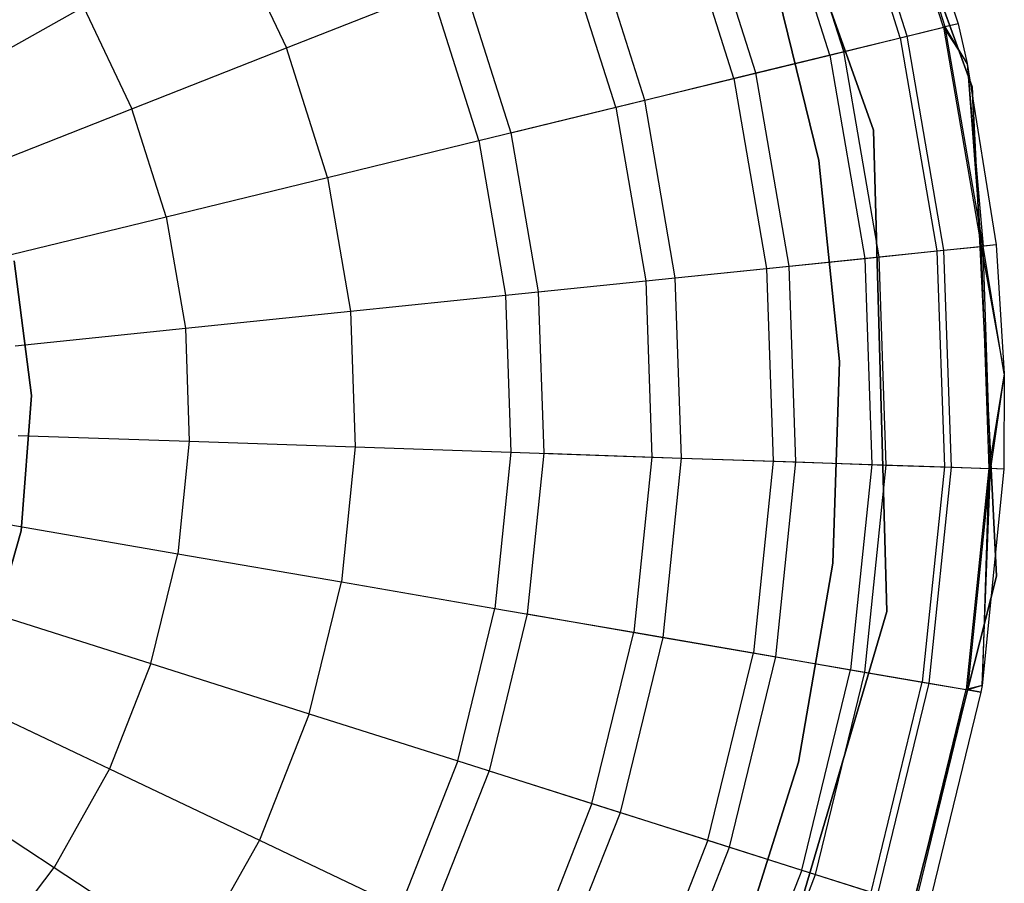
# Model space of a CAD drawing. Extents: x -28.1 to 0, y 0 to 28.1.
# Tile 78 of 215: x -4.273 to -3.978, y 4.329 to 4.588. Entities that reach past the tile are written whole.
import ezdxf

# ---------------------------------------------------------------- set-up
doc = ezdxf.new("R2010")
doc.units = 0
doc.header["$MEASUREMENT"] = 0
doc.layers.get('0').update_dxf_attribs({"color": 13, "linetype": 'CONTINUOUS'})

# ---------------------------------------------------------------- blocks, each defined once
blk = doc.blocks.new('ORTO_VIII_Z_ZAROWKA_OKAPO0')
at = {"color": 0}
for p, q in [((24.4225, 4.82898, 10.00781), (24.3723, 4.96681, 10.00781)), ((24.3723, 4.96681, 3.3149), (24.4225, 4.82898, 3.3149)), ((24.4225, 4.82898, 10.00781), (24.3723, 4.96681, 10.00781)), ((24.3723, 4.96681, 3.3149), (24.4225, 4.82898, 3.3149)), ((24.34464, 4.95174, 10.00781), (24.39295, 4.81596, 10.00781)), ((24.39295, 4.81596, 3.3149), (24.34464, 4.95174, 3.3149)), ((24.39295, 4.81596, 3.3149), (24.34464, 4.95174, 3.3149)), ((24.34464, 4.95174, 10.00781), (24.39295, 4.81596, 10.00781)), ((24.39797, 4.91189, 10.40345), (24.41829, 4.84787, 10.40345)), ((24.39797, 4.91189, 11.98237), (24.41829, 4.84787, 11.98237)), ((24.39797, 4.91189, 10.40345), (24.41829, 4.84787, 10.40345)), ((24.39797, 4.91189, 11.98237), (24.41829, 4.84787, 11.98237)), ((24.41394, 4.84681, 12.03365), (24.3938, 4.91025, 12.03365)), ((24.41394, 4.84681, 12.03365), (24.3938, 4.91025, 12.03365)), ((24.41446, 4.84694, 10.32419), (24.39431, 4.91045, 10.32419)), ((24.41446, 4.84694, 10.32419), (24.39431, 4.91045, 10.32419)), ((24.40099, 4.84365, 12.08336), (24.38141, 4.90536, 12.08336)), ((24.40099, 4.84365, 12.08336), (24.38141, 4.90536, 12.08336)), ((24.40302, 4.84415, 10.24572), (24.38335, 4.90612, 10.24572)), ((24.40302, 4.84415, 10.24572), (24.38335, 4.90612, 10.24572)), ((24.37986, 4.8385, 12.13001), (24.36117, 4.89738, 12.13001)), ((24.37986, 4.8385, 12.13001), (24.36117, 4.89738, 12.13001)), ((24.38407, 4.83953, 10.16879), (24.3652, 4.89897, 10.16879)), ((24.38407, 4.83953, 10.16879), (24.3652, 4.89897, 10.16879)), ((24.3578, 4.83313, 10.09418), (24.34005, 4.88905, 10.09418)), ((24.3578, 4.83313, 10.09418), (24.34005, 4.88905, 10.09418)), ((24.35117, 4.83151, 12.17217), (24.33371, 4.88655, 12.17217)), ((24.35117, 4.83151, 12.17217), (24.33371, 4.88655, 12.17217)), ((24.19977, 4.87733, 12.25984), (24.21723, 4.84062, 12.25984)), ((24.19977, 4.87733, 12.25984), (24.21723, 4.84062, 12.25984)), ((24.32447, 4.82501, 10.02262), (24.30814, 4.87647, 10.02262)), ((24.32447, 4.82501, 10.02262), (24.30814, 4.87647, 10.02262)), ((24.31582, 4.8229, 12.20857), (24.29985, 4.8732, 12.20857)), ((24.31582, 4.8229, 12.20857), (24.29985, 4.8732, 12.20857)), ((24.37659, 4.80688, 3.47238), (24.36224, 4.86561, 3.47238)), ((24.36224, 4.86561, 3.43301), (24.37659, 4.80688, 3.43301)), ((24.37659, 4.80688, 3.47238), (24.36224, 4.86561, 3.47238)), ((24.36224, 4.86561, 3.43301), (24.37659, 4.80688, 3.43301)), ((24.26979, 4.86134, 9.95481), (24.28442, 4.81525, 9.95481)), ((24.26979, 4.86134, 9.95481), (24.28442, 4.81525, 9.95481)), ((24.21723, 4.84062, 12.25984), (24.26063, 4.85773, 12.23809)), ((24.21723, 4.84062, 12.25984), (24.26063, 4.85773, 12.23809)), ((24.27485, 4.81292, 12.23809), (24.26063, 4.85773, 12.23809)), ((24.27485, 4.81292, 12.23809), (24.26063, 4.85773, 12.23809)), ((24.11175, 4.82783, 12.27765), (24.15644, 4.85296, 12.27316)), ((24.11175, 4.82783, 12.27765), (24.15644, 4.85296, 12.27316)), ((24.15644, 4.85296, 12.27316), (24.17098, 4.82238, 12.27316)), ((24.15644, 4.85296, 12.27316), (24.17098, 4.82238, 12.27316)), ((24.40099, 4.84365, 12.08336), (24.41394, 4.84681, 12.03365)), ((24.40099, 4.84365, 12.08336), (24.41394, 4.84681, 12.03365)), ((24.40302, 4.84415, 10.24572), (24.41446, 4.84694, 10.32419)), ((24.40302, 4.84415, 10.24572), (24.41446, 4.84694, 10.32419)), ((24.41829, 4.84787, 11.98237), (24.41394, 4.84681, 12.03365)), ((24.41829, 4.84787, 11.98237), (24.41394, 4.84681, 12.03365)), ((24.41394, 4.84681, 12.03365), (24.42104, 4.83596, 11.98237)), ((24.41394, 4.84681, 12.03365), (24.42104, 4.83596, 11.98237)), ((24.41394, 4.84681, 12.03365), (24.42524, 4.78122, 12.03365)), ((24.41394, 4.84681, 12.03365), (24.42524, 4.78122, 12.03365)), ((24.41829, 4.84787, 10.40345), (24.41446, 4.84694, 10.32419)), ((24.41829, 4.84787, 10.40345), (24.41446, 4.84694, 10.32419)), ((24.42104, 4.83596, 10.40345), (24.41446, 4.84694, 10.32419)), ((24.42104, 4.83596, 10.40345), (24.41446, 4.84694, 10.32419)), ((24.42579, 4.78128, 10.32419), (24.41446, 4.84694, 10.32419)), ((24.42579, 4.78128, 10.32419), (24.41446, 4.84694, 10.32419)), ((24.41829, 4.84787, 10.40345), (24.42104, 4.83596, 10.40345)), ((24.41829, 4.84787, 11.98237), (24.41829, 4.84787, 10.40345)), ((24.41829, 4.84787, 11.98237), (24.41829, 4.84787, 10.40345)), ((24.41829, 4.84787, 11.98237), (24.42104, 4.83596, 11.98237)), ((24.41829, 4.84787, 10.40345), (24.42104, 4.83596, 10.40345)), ((24.41829, 4.84787, 11.98237), (24.42104, 4.83596, 11.98237)), ((24.37986, 4.8385, 12.13001), (24.40099, 4.84365, 12.08336)), ((24.37986, 4.8385, 12.13001), (24.40099, 4.84365, 12.08336)), ((24.38407, 4.83953, 10.16879), (24.40302, 4.84415, 10.24572)), ((24.38407, 4.83953, 10.16879), (24.40302, 4.84415, 10.24572)), ((24.40099, 4.84365, 12.08336), (24.41199, 4.77986, 12.08336)), ((24.40099, 4.84365, 12.08336), (24.41199, 4.77986, 12.08336)), ((24.41407, 4.78007, 10.24572), (24.40302, 4.84415, 10.24572)), ((24.41407, 4.78007, 10.24572), (24.40302, 4.84415, 10.24572)), ((24.17098, 4.82238, 12.27316), (24.21723, 4.84062, 12.25984)), ((24.17098, 4.82238, 12.27316), (24.21723, 4.84062, 12.25984)), ((24.22953, 4.80187, 12.25984), (24.21723, 4.84062, 12.25984)), ((24.22953, 4.80187, 12.25984), (24.21723, 4.84062, 12.25984)), ((24.35117, 4.83151, 12.17217), (24.37986, 4.8385, 12.13001)), ((24.35117, 4.83151, 12.17217), (24.37986, 4.8385, 12.13001)), ((24.3578, 4.83313, 10.09418), (24.38407, 4.83953, 10.16879)), ((24.3578, 4.83313, 10.09418), (24.38407, 4.83953, 10.16879)), ((24.37986, 4.8385, 12.13001), (24.39035, 4.77763, 12.13001)), ((24.37986, 4.8385, 12.13001), (24.39035, 4.77763, 12.13001)), ((24.39467, 4.77808, 10.16879), (24.38407, 4.83953, 10.16879)), ((24.39467, 4.77808, 10.16879), (24.38407, 4.83953, 10.16879)), ((24.42104, 4.83596, 10.40345), (24.42579, 4.78128, 10.32419)), ((24.42104, 4.83596, 10.40345), (24.42971, 4.78168, 10.40345)), ((24.42104, 4.83596, 10.40345), (24.42579, 4.78128, 10.32419)), ((24.42104, 4.83596, 11.98237), (24.42104, 4.83596, 10.40345)), ((24.42104, 4.83596, 11.98237), (24.42104, 4.83596, 10.40345)), ((24.42104, 4.83596, 11.98237), (24.42971, 4.78168, 11.98237)), ((24.42104, 4.83596, 10.40345), (24.42971, 4.78168, 10.40345)), ((24.42104, 4.83596, 11.98237), (24.42971, 4.78168, 11.98237)), ((24.42104, 4.83596, 11.98237), (24.42524, 4.78122, 12.03365)), ((24.42104, 4.83596, 11.98237), (24.42524, 4.78122, 12.03365)), ((24.32447, 4.82501, 10.02262), (24.3578, 4.83313, 10.09418)), ((24.32447, 4.82501, 10.02262), (24.3578, 4.83313, 10.09418)), ((24.36777, 4.77531, 10.09418), (24.3578, 4.83313, 10.09418)), ((24.36777, 4.77531, 10.09418), (24.3578, 4.83313, 10.09418)), ((24.31582, 4.8229, 12.20857), (24.35117, 4.83151, 12.17217)), ((24.31582, 4.8229, 12.20857), (24.35117, 4.83151, 12.17217)), ((24.35117, 4.83151, 12.17217), (24.36099, 4.77462, 12.17217)), ((24.35117, 4.83151, 12.17217), (24.36099, 4.77462, 12.17217)), ((24.42985, 4.68247, 10.00781), (24.4225, 4.82898, 10.00781)), ((24.4225, 4.82898, 3.3149), (24.42985, 4.68247, 3.3149)), ((24.4225, 4.82898, 10.00781), (24.4225, 4.82898, 3.3149)), ((24.42985, 4.68247, 10.00781), (24.4225, 4.82898, 10.00781)), ((24.4225, 4.82898, 3.3149), (24.42985, 4.68247, 3.3149)), ((24.4225, 4.82898, 10.00781), (24.4225, 4.82898, 3.3149)), ((24.27485, 4.81292, 12.23809), (24.31582, 4.8229, 12.20857)), ((24.27485, 4.81292, 12.23809), (24.31582, 4.8229, 12.20857)), ((24.28442, 4.81525, 9.95481), (24.32447, 4.82501, 10.02262)), ((24.28442, 4.81525, 9.95481), (24.32447, 4.82501, 10.02262)), ((24.31582, 4.8229, 12.20857), (24.32478, 4.77089, 12.20857)), ((24.31582, 4.8229, 12.20857), (24.32478, 4.77089, 12.20857)), ((24.33365, 4.7718, 10.02262), (24.32447, 4.82501, 10.02262)), ((24.33365, 4.7718, 10.02262), (24.32447, 4.82501, 10.02262)), ((24.12329, 4.80357, 12.27765), (24.17098, 4.82238, 12.27316)), ((24.12329, 4.80357, 12.27765), (24.17098, 4.82238, 12.27316)), ((24.18123, 4.7901, 12.27316), (24.17098, 4.82238, 12.27316)), ((24.18123, 4.7901, 12.27316), (24.17098, 4.82238, 12.27316)), ((24.28442, 4.81525, 9.95481), (24.29263, 4.76759, 9.95481)), ((24.28442, 4.81525, 9.95481), (24.29263, 4.76759, 9.95481)), ((24.39295, 4.81596, 10.00781), (24.39694, 4.6719, 10.00781)), ((24.39694, 4.6719, 3.3149), (24.39295, 4.81596, 3.3149)), ((24.39295, 4.81596, 3.3149), (24.39295, 4.81596, 10.00781)), ((24.39295, 4.81596, 3.3149), (24.39295, 4.81596, 10.00781)), ((24.39694, 4.6719, 3.3149), (24.39295, 4.81596, 3.3149)), ((24.39295, 4.81596, 10.00781), (24.39694, 4.6719, 10.00781)), ((24.22953, 4.80187, 12.25984), (24.27485, 4.81292, 12.23809)), ((24.22953, 4.80187, 12.25984), (24.27485, 4.81292, 12.23809)), ((24.27485, 4.81292, 12.23809), (24.28284, 4.76658, 12.23809)), ((24.27485, 4.81292, 12.23809), (24.28284, 4.76658, 12.23809)), ((24.3828, 4.74675, 3.47238), (24.37659, 4.80688, 3.47238)), ((24.37659, 4.80688, 3.43301), (24.3828, 4.74675, 3.43301)), ((24.37659, 4.80688, 3.47238), (24.37659, 4.80688, 3.43301)), ((24.3828, 4.74675, 3.47238), (24.37659, 4.80688, 3.47238)), ((24.37659, 4.80688, 3.43301), (24.3828, 4.74675, 3.43301)), ((24.37659, 4.80688, 3.47238), (24.37659, 4.80688, 3.43301)), ((24.18123, 4.7901, 12.27316), (24.22953, 4.80187, 12.25984)), ((24.18123, 4.7901, 12.27316), (24.22953, 4.80187, 12.25984)), ((24.22953, 4.80187, 12.25984), (24.23644, 4.76181, 12.25984)), ((24.22953, 4.80187, 12.25984), (24.23644, 4.76181, 12.25984)), ((24.13141, 4.77796, 12.27765), (24.18123, 4.7901, 12.27316)), ((24.13141, 4.77796, 12.27765), (24.18123, 4.7901, 12.27316)), ((24.18123, 4.7901, 12.27316), (24.18698, 4.75673, 12.27316)), ((24.18123, 4.7901, 12.27316), (24.18698, 4.75673, 12.27316)), ((24.42971, 4.78168, 11.98237), (24.42524, 4.78122, 12.03365)), ((24.42971, 4.78168, 11.98237), (24.42524, 4.78122, 12.03365)), ((24.42971, 4.78168, 10.40345), (24.42579, 4.78128, 10.32419)), ((24.42971, 4.78168, 10.40345), (24.42579, 4.78128, 10.32419)), ((24.42971, 4.78168, 10.40345), (24.43214, 4.74306, 10.40345)), ((24.42971, 4.78168, 11.98237), (24.42971, 4.78168, 10.40345)), ((24.42971, 4.78168, 11.98237), (24.42971, 4.78168, 10.40345)), ((24.42971, 4.78168, 11.98237), (24.43214, 4.74306, 11.98237)), ((24.42971, 4.78168, 10.40345), (24.43214, 4.74306, 10.40345)), ((24.42971, 4.78168, 11.98237), (24.43214, 4.74306, 11.98237)), ((24.39035, 4.77763, 12.13001), (24.41199, 4.77986, 12.08336)), ((24.39035, 4.77763, 12.13001), (24.41199, 4.77986, 12.08336)), ((24.39467, 4.77808, 10.16879), (24.41407, 4.78007, 10.24572)), ((24.39467, 4.77808, 10.16879), (24.41407, 4.78007, 10.24572)), ((24.41199, 4.77986, 12.08336), (24.42524, 4.78122, 12.03365)), ((24.41199, 4.77986, 12.08336), (24.42524, 4.78122, 12.03365)), ((24.41199, 4.77986, 12.08336), (24.4142, 4.71516, 12.08336)), ((24.41199, 4.77986, 12.08336), (24.4142, 4.71516, 12.08336)), ((24.41407, 4.78007, 10.24572), (24.42579, 4.78128, 10.32419)), ((24.41407, 4.78007, 10.24572), (24.42579, 4.78128, 10.32419)), ((24.41629, 4.71509, 10.24572), (24.41407, 4.78007, 10.24572)), ((24.41629, 4.71509, 10.24572), (24.41407, 4.78007, 10.24572)), ((24.42524, 4.78122, 12.03365), (24.43214, 4.74306, 11.98237)), ((24.42524, 4.78122, 12.03365), (24.43214, 4.74306, 11.98237)), ((24.42524, 4.78122, 12.03365), (24.42751, 4.7147, 12.03365)), ((24.42524, 4.78122, 12.03365), (24.42751, 4.7147, 12.03365)), ((24.43214, 4.74306, 10.40345), (24.42579, 4.78128, 10.32419)), ((24.43214, 4.74306, 10.40345), (24.42579, 4.78128, 10.32419)), ((24.42806, 4.71469, 10.32419), (24.42579, 4.78128, 10.32419)), ((24.42806, 4.71469, 10.32419), (24.42579, 4.78128, 10.32419)), ((24.13572, 4.77686, 3.47238), (24.14088, 4.73657, 3.47238)), ((24.14088, 4.73657, 3.43301), (24.13572, 4.77686, 3.43301)), ((24.14088, 4.73657, 3.43301), (24.13572, 4.77686, 3.43301)), ((24.13572, 4.77686, 3.47238), (24.14088, 4.73657, 3.47238)), ((24.36099, 4.77462, 12.17217), (24.39035, 4.77763, 12.13001)), ((24.36099, 4.77462, 12.17217), (24.39035, 4.77763, 12.13001)), ((24.36777, 4.77531, 10.09418), (24.39467, 4.77808, 10.16879)), ((24.36777, 4.77531, 10.09418), (24.39467, 4.77808, 10.16879)), ((24.39035, 4.77763, 12.13001), (24.39246, 4.7159, 12.13001)), ((24.39035, 4.77763, 12.13001), (24.39246, 4.7159, 12.13001)), ((24.39679, 4.71575, 10.16879), (24.39467, 4.77808, 10.16879)), ((24.39679, 4.71575, 10.16879), (24.39467, 4.77808, 10.16879)), ((24.32478, 4.77089, 12.20857), (24.36099, 4.77462, 12.17217)), ((24.32478, 4.77089, 12.20857), (24.36099, 4.77462, 12.17217)), ((24.33365, 4.7718, 10.02262), (24.36777, 4.77531, 10.09418)), ((24.33365, 4.7718, 10.02262), (24.36777, 4.77531, 10.09418)), ((24.36099, 4.77462, 12.17217), (24.36296, 4.71691, 12.17217)), ((24.36099, 4.77462, 12.17217), (24.36296, 4.71691, 12.17217)), ((24.36977, 4.71668, 10.09418), (24.36777, 4.77531, 10.09418)), ((24.36977, 4.71668, 10.09418), (24.36777, 4.77531, 10.09418)), ((24.28284, 4.76658, 12.23809), (24.32478, 4.77089, 12.20857)), ((24.28284, 4.76658, 12.23809), (24.32478, 4.77089, 12.20857)), ((24.29263, 4.76759, 9.95481), (24.33365, 4.7718, 10.02262)), ((24.29263, 4.76759, 9.95481), (24.33365, 4.7718, 10.02262)), ((24.32478, 4.77089, 12.20857), (24.32658, 4.71815, 12.20857)), ((24.32478, 4.77089, 12.20857), (24.32658, 4.71815, 12.20857)), ((24.33549, 4.71785, 10.02262), (24.33365, 4.7718, 10.02262)), ((24.33549, 4.71785, 10.02262), (24.33365, 4.7718, 10.02262)), ((24.29263, 4.76759, 9.95481), (24.29428, 4.71926, 9.95481)), ((24.29263, 4.76759, 9.95481), (24.29428, 4.71926, 9.95481)), ((24.23644, 4.76181, 12.25984), (24.28284, 4.76658, 12.23809)), ((24.23644, 4.76181, 12.25984), (24.28284, 4.76658, 12.23809)), ((24.28284, 4.76658, 12.23809), (24.28445, 4.71959, 12.23809)), ((24.28284, 4.76658, 12.23809), (24.28445, 4.71959, 12.23809)), ((24.18698, 4.75673, 12.27316), (24.23644, 4.76181, 12.25984)), ((24.18698, 4.75673, 12.27316), (24.23644, 4.76181, 12.25984)), ((24.23644, 4.76181, 12.25984), (24.23783, 4.72118, 12.25984)), ((24.23644, 4.76181, 12.25984), (24.23783, 4.72118, 12.25984)), ((24.13598, 4.75148, 12.27765), (24.18698, 4.75673, 12.27316)), ((24.13598, 4.75148, 12.27765), (24.18698, 4.75673, 12.27316)), ((24.18698, 4.75673, 12.27316), (24.18814, 4.72288, 12.27316)), ((24.18698, 4.75673, 12.27316), (24.18814, 4.72288, 12.27316)), ((24.38078, 4.68634, 3.47238), (24.3828, 4.74675, 3.47238)), ((24.3828, 4.74675, 3.43301), (24.38078, 4.68634, 3.43301)), ((24.38078, 4.68634, 3.47238), (24.3828, 4.74675, 3.47238)), ((24.3828, 4.74675, 3.43301), (24.38078, 4.68634, 3.43301)), ((24.3828, 4.74675, 3.47238), (24.3828, 4.74675, 3.43301)), ((24.3828, 4.74675, 3.47238), (24.3828, 4.74675, 3.43301)), ((24.43214, 4.74306, 11.98237), (24.42751, 4.7147, 12.03365)), ((24.43214, 4.74306, 11.98237), (24.42751, 4.7147, 12.03365)), ((24.43214, 4.74306, 10.40345), (24.42806, 4.71469, 10.32419)), ((24.43214, 4.74306, 10.40345), (24.42806, 4.71469, 10.32419)), ((24.43214, 4.74306, 10.40345), (24.432, 4.71455, 10.40345)), ((24.43214, 4.74306, 11.98237), (24.432, 4.71455, 11.98237)), ((24.43214, 4.74306, 10.40345), (24.432, 4.71455, 10.40345)), ((24.43214, 4.74306, 11.98237), (24.432, 4.71455, 11.98237)), ((24.43214, 4.74306, 11.98237), (24.43214, 4.74306, 10.40345)), ((24.43214, 4.74306, 11.98237), (24.43214, 4.74306, 10.40345)), ((24.14088, 4.73657, 3.47238), (24.13782, 4.69605, 3.47238)), ((24.13782, 4.69605, 3.43301), (24.14088, 4.73657, 3.43301)), ((24.13782, 4.69605, 3.43301), (24.14088, 4.73657, 3.43301)), ((24.14088, 4.73657, 3.47238), (24.13782, 4.69605, 3.47238)), ((24.14088, 4.73657, 3.43301), (24.14088, 4.73657, 3.47238)), ((24.14088, 4.73657, 3.43301), (24.14088, 4.73657, 3.47238)), ((24.1369, 4.72463, 12.27765), (24.18814, 4.72288, 12.27316)), ((24.1369, 4.72463, 12.27765), (24.18814, 4.72288, 12.27316)), ((24.18814, 4.72288, 12.27316), (24.18468, 4.68919, 12.27316)), ((24.18814, 4.72288, 12.27316), (24.18468, 4.68919, 12.27316)), ((24.18814, 4.72288, 12.27316), (24.23783, 4.72118, 12.25984)), ((24.18814, 4.72288, 12.27316), (24.23783, 4.72118, 12.25984)), ((24.23783, 4.72118, 12.25984), (24.23367, 4.68075, 12.25984)), ((24.23783, 4.72118, 12.25984), (24.23367, 4.68075, 12.25984)), ((24.23783, 4.72118, 12.25984), (24.28445, 4.71959, 12.23809)), ((24.23783, 4.72118, 12.25984), (24.28445, 4.71959, 12.23809)), ((24.28445, 4.71959, 12.23809), (24.27964, 4.67282, 12.23809)), ((24.28445, 4.71959, 12.23809), (24.27964, 4.67282, 12.23809)), ((24.28445, 4.71959, 12.23809), (24.32658, 4.71815, 12.20857)), ((24.28445, 4.71959, 12.23809), (24.32658, 4.71815, 12.20857)), ((24.29428, 4.71926, 9.95481), (24.28934, 4.67115, 9.95481)), ((24.29428, 4.71926, 9.95481), (24.28934, 4.67115, 9.95481)), ((24.29428, 4.71926, 9.95481), (24.33549, 4.71785, 10.02262)), ((24.29428, 4.71926, 9.95481), (24.33549, 4.71785, 10.02262)), ((24.32658, 4.71815, 12.20857), (24.32119, 4.66566, 12.20857)), ((24.32658, 4.71815, 12.20857), (24.32119, 4.66566, 12.20857)), ((24.32658, 4.71815, 12.20857), (24.36296, 4.71691, 12.17217)), ((24.32658, 4.71815, 12.20857), (24.36296, 4.71691, 12.17217)), ((24.32997, 4.66414, 10.02262), (24.33549, 4.71785, 10.02262)), ((24.32997, 4.66414, 10.02262), (24.33549, 4.71785, 10.02262)), ((24.33549, 4.71785, 10.02262), (24.36977, 4.71668, 10.09418)), ((24.33549, 4.71785, 10.02262), (24.36977, 4.71668, 10.09418)), ((24.36296, 4.71691, 12.17217), (24.35705, 4.65947, 12.17217)), ((24.36296, 4.71691, 12.17217), (24.35705, 4.65947, 12.17217)), ((24.36296, 4.71691, 12.17217), (24.39246, 4.7159, 12.13001)), ((24.36296, 4.71691, 12.17217), (24.39246, 4.7159, 12.13001)), ((24.36377, 4.65831, 10.09418), (24.36977, 4.71668, 10.09418)), ((24.36377, 4.65831, 10.09418), (24.36977, 4.71668, 10.09418)), ((24.36977, 4.71668, 10.09418), (24.39679, 4.71575, 10.16879)), ((24.36977, 4.71668, 10.09418), (24.39679, 4.71575, 10.16879)), ((24.39246, 4.7159, 12.13001), (24.38614, 4.65446, 12.13001)), ((24.39246, 4.7159, 12.13001), (24.38614, 4.65446, 12.13001)), ((24.39042, 4.65372, 10.16879), (24.39679, 4.71575, 10.16879)), ((24.39042, 4.65372, 10.16879), (24.39679, 4.71575, 10.16879)), ((24.39246, 4.7159, 12.13001), (24.4142, 4.71516, 12.08336)), ((24.39246, 4.7159, 12.13001), (24.4142, 4.71516, 12.08336)), ((24.39679, 4.71575, 10.16879), (24.41629, 4.71509, 10.24572)), ((24.39679, 4.71575, 10.16879), (24.41629, 4.71509, 10.24572)), ((24.4142, 4.71516, 12.08336), (24.40758, 4.65076, 12.08336)), ((24.4142, 4.71516, 12.08336), (24.40758, 4.65076, 12.08336)), ((24.40964, 4.65041, 10.24572), (24.41629, 4.71509, 10.24572)), ((24.40964, 4.65041, 10.24572), (24.41629, 4.71509, 10.24572)), ((24.4142, 4.71516, 12.08336), (24.42751, 4.7147, 12.03365)), ((24.4142, 4.71516, 12.08336), (24.42751, 4.7147, 12.03365)), ((24.41629, 4.71509, 10.24572), (24.42806, 4.71469, 10.32419)), ((24.41629, 4.71509, 10.24572), (24.42806, 4.71469, 10.32419)), ((24.42751, 4.7147, 12.03365), (24.42071, 4.6485, 12.03365)), ((24.42751, 4.7147, 12.03365), (24.42071, 4.6485, 12.03365)), ((24.42125, 4.64841, 10.32419), (24.42806, 4.71469, 10.32419)), ((24.42125, 4.64841, 10.32419), (24.42806, 4.71469, 10.32419)), ((24.42751, 4.7147, 12.03365), (24.42547, 4.64974, 11.98237)), ((24.42751, 4.7147, 12.03365), (24.42547, 4.64974, 11.98237)), ((24.42547, 4.64974, 10.40345), (24.42806, 4.71469, 10.32419)), ((24.42547, 4.64974, 10.40345), (24.42806, 4.71469, 10.32419)), ((24.432, 4.71455, 10.40345), (24.42547, 4.64974, 10.40345)), ((24.432, 4.71455, 11.98237), (24.42547, 4.64974, 11.98237)), ((24.432, 4.71455, 10.40345), (24.42547, 4.64974, 10.40345)), ((24.432, 4.71455, 11.98237), (24.42547, 4.64974, 11.98237)), ((24.432, 4.71455, 11.98237), (24.42751, 4.7147, 12.03365)), ((24.432, 4.71455, 11.98237), (24.42751, 4.7147, 12.03365)), ((24.432, 4.71455, 10.40345), (24.42806, 4.71469, 10.32419)), ((24.432, 4.71455, 10.40345), (24.42806, 4.71469, 10.32419)), ((24.432, 4.71455, 11.98237), (24.432, 4.71455, 10.40345)), ((24.432, 4.71455, 11.98237), (24.432, 4.71455, 10.40345)), ((24.13782, 4.69605, 3.47238), (24.12667, 4.65699, 3.47238)), ((24.12667, 4.65699, 3.43301), (24.13782, 4.69605, 3.43301)), ((24.12667, 4.65699, 3.43301), (24.13782, 4.69605, 3.43301)), ((24.13782, 4.69605, 3.47238), (24.12667, 4.65699, 3.47238)), ((24.13415, 4.69791, 12.27765), (24.18468, 4.68919, 12.27316)), ((24.13415, 4.69791, 12.27765), (24.18468, 4.68919, 12.27316)), ((24.13782, 4.69605, 3.43301), (24.13782, 4.69605, 3.47238)), ((24.13782, 4.69605, 3.43301), (24.13782, 4.69605, 3.47238)), ((24.17666, 4.65629, 12.27316), (24.18468, 4.68919, 12.27316)), ((24.17666, 4.65629, 12.27316), (24.18468, 4.68919, 12.27316)), ((24.18468, 4.68919, 12.27316), (24.23367, 4.68075, 12.25984)), ((24.18468, 4.68919, 12.27316), (24.23367, 4.68075, 12.25984)), ((24.37054, 4.62676, 3.47238), (24.38078, 4.68634, 3.47238)), ((24.38078, 4.68634, 3.43301), (24.37054, 4.62676, 3.43301)), ((24.37054, 4.62676, 3.47238), (24.38078, 4.68634, 3.47238)), ((24.38078, 4.68634, 3.43301), (24.37054, 4.62676, 3.43301)), ((24.38078, 4.68634, 3.47238), (24.38078, 4.68634, 3.43301)), ((24.38078, 4.68634, 3.47238), (24.38078, 4.68634, 3.43301)), ((24.39369, 4.5403, 10.00781), (24.42985, 4.68247, 10.00781)), ((24.42985, 4.68247, 3.3149), (24.39369, 4.5403, 3.3149)), ((24.39369, 4.5403, 10.00781), (24.42985, 4.68247, 10.00781)), ((24.42985, 4.68247, 3.3149), (24.39369, 4.5403, 3.3149)), ((24.42985, 4.68247, 10.00781), (24.42985, 4.68247, 3.3149)), ((24.42985, 4.68247, 10.00781), (24.42985, 4.68247, 3.3149)), ((24.22404, 4.64125, 12.25984), (24.23367, 4.68075, 12.25984)), ((24.22404, 4.64125, 12.25984), (24.23367, 4.68075, 12.25984)), ((24.23367, 4.68075, 12.25984), (24.27964, 4.67282, 12.23809)), ((24.23367, 4.68075, 12.25984), (24.27964, 4.67282, 12.23809)), ((24.26851, 4.62714, 12.23809), (24.27964, 4.67282, 12.23809)), ((24.26851, 4.62714, 12.23809), (24.27964, 4.67282, 12.23809)), ((24.27964, 4.67282, 12.23809), (24.32119, 4.66566, 12.20857)), ((24.27964, 4.67282, 12.23809), (24.32119, 4.66566, 12.20857)), ((24.12779, 4.6718, 12.27765), (24.17666, 4.65629, 12.27316)), ((24.12779, 4.6718, 12.27765), (24.17666, 4.65629, 12.27316)), ((24.28934, 4.67115, 9.95481), (24.27789, 4.62416, 9.95481)), ((24.28934, 4.67115, 9.95481), (24.27789, 4.62416, 9.95481)), ((24.28934, 4.67115, 9.95481), (24.32997, 4.66414, 10.02262)), ((24.28934, 4.67115, 9.95481), (24.32997, 4.66414, 10.02262)), ((24.39694, 4.6719, 10.00781), (24.35621, 4.53366, 10.00781)), ((24.35621, 4.53366, 3.3149), (24.39694, 4.6719, 3.3149)), ((24.35621, 4.53366, 3.3149), (24.39694, 4.6719, 3.3149)), ((24.39694, 4.6719, 10.00781), (24.35621, 4.53366, 10.00781)), ((24.39694, 4.6719, 3.3149), (24.39694, 4.6719, 10.00781)), ((24.39694, 4.6719, 3.3149), (24.39694, 4.6719, 10.00781)), ((24.30869, 4.61439, 12.20857), (24.32119, 4.66566, 12.20857)), ((24.30869, 4.61439, 12.20857), (24.32119, 4.66566, 12.20857)), ((24.31719, 4.61169, 10.02262), (24.32997, 4.66414, 10.02262)), ((24.31719, 4.61169, 10.02262), (24.32997, 4.66414, 10.02262)), ((24.32119, 4.66566, 12.20857), (24.35705, 4.65947, 12.17217)), ((24.32119, 4.66566, 12.20857), (24.35705, 4.65947, 12.17217)), ((24.32997, 4.66414, 10.02262), (24.36377, 4.65831, 10.09418)), ((24.32997, 4.66414, 10.02262), (24.36377, 4.65831, 10.09418)), ((24.34338, 4.60338, 12.17217), (24.35705, 4.65947, 12.17217)), ((24.34338, 4.60338, 12.17217), (24.35705, 4.65947, 12.17217)), ((24.34988, 4.60131, 10.09418), (24.36377, 4.65831, 10.09418)), ((24.34988, 4.60131, 10.09418), (24.36377, 4.65831, 10.09418)), ((24.35705, 4.65947, 12.17217), (24.38614, 4.65446, 12.13001)), ((24.35705, 4.65947, 12.17217), (24.38614, 4.65446, 12.13001)), ((24.36377, 4.65831, 10.09418), (24.39042, 4.65372, 10.16879)), ((24.36377, 4.65831, 10.09418), (24.39042, 4.65372, 10.16879)), ((24.17666, 4.65629, 12.27316), (24.16423, 4.62479, 12.27316)), ((24.17666, 4.65629, 12.27316), (24.16423, 4.62479, 12.27316)), ((24.17666, 4.65629, 12.27316), (24.22404, 4.64125, 12.25984)), ((24.17666, 4.65629, 12.27316), (24.22404, 4.64125, 12.25984)), ((24.37152, 4.59444, 12.13001), (24.38614, 4.65446, 12.13001)), ((24.37152, 4.59444, 12.13001), (24.38614, 4.65446, 12.13001)), ((24.37565, 4.59313, 10.16879), (24.39042, 4.65372, 10.16879)), ((24.37565, 4.59313, 10.16879), (24.39042, 4.65372, 10.16879)), ((24.38614, 4.65446, 12.13001), (24.40758, 4.65076, 12.08336)), ((24.38614, 4.65446, 12.13001), (24.40758, 4.65076, 12.08336)), ((24.39042, 4.65372, 10.16879), (24.40964, 4.65041, 10.24572)), ((24.39042, 4.65372, 10.16879), (24.40964, 4.65041, 10.24572)), ((24.39225, 4.58786, 12.08336), (24.40758, 4.65076, 12.08336)), ((24.39225, 4.58786, 12.08336), (24.40758, 4.65076, 12.08336)), ((24.39424, 4.58723, 10.24572), (24.40964, 4.65041, 10.24572)), ((24.39424, 4.58723, 10.24572), (24.40964, 4.65041, 10.24572)), ((24.40758, 4.65076, 12.08336), (24.42071, 4.6485, 12.03365)), ((24.40758, 4.65076, 12.08336), (24.42071, 4.6485, 12.03365)), ((24.40964, 4.65041, 10.24572), (24.42125, 4.64841, 10.32419)), ((24.40964, 4.65041, 10.24572), (24.42125, 4.64841, 10.32419)), ((24.42547, 4.64974, 11.98237), (24.42071, 4.6485, 12.03365)), ((24.42547, 4.64974, 11.98237), (24.42071, 4.6485, 12.03365)), ((24.42547, 4.64974, 10.40345), (24.42125, 4.64841, 10.32419)), ((24.42547, 4.64974, 10.40345), (24.42125, 4.64841, 10.32419)), ((24.42547, 4.64974, 10.40345), (24.42513, 4.64774, 10.40345)), ((24.42547, 4.64974, 11.98237), (24.42513, 4.64774, 11.98237)), ((24.42547, 4.64974, 10.40345), (24.42513, 4.64774, 10.40345)), ((24.42547, 4.64974, 11.98237), (24.42513, 4.64774, 11.98237)), ((24.42547, 4.64974, 11.98237), (24.42547, 4.64974, 10.40345)), ((24.42547, 4.64974, 11.98237), (24.42547, 4.64974, 10.40345)), ((24.11793, 4.64681, 12.27765), (24.16423, 4.62479, 12.27316)), ((24.11793, 4.64681, 12.27765), (24.16423, 4.62479, 12.27316)), ((24.40495, 4.58383, 12.03365), (24.42071, 4.6485, 12.03365)), ((24.40495, 4.58383, 12.03365), (24.42071, 4.6485, 12.03365)), ((24.40547, 4.58367, 10.32419), (24.42125, 4.64841, 10.32419)), ((24.40547, 4.58367, 10.32419), (24.42125, 4.64841, 10.32419)), ((24.42513, 4.64774, 10.40345), (24.40923, 4.58248, 10.40345)), ((24.42513, 4.64774, 11.98237), (24.40923, 4.58248, 11.98237)), ((24.42513, 4.64774, 10.40345), (24.40923, 4.58248, 10.40345)), ((24.42513, 4.64774, 11.98237), (24.40923, 4.58248, 11.98237)), ((24.42071, 4.6485, 12.03365), (24.42513, 4.64774, 11.98237)), ((24.42071, 4.6485, 12.03365), (24.42513, 4.64774, 11.98237)), ((24.42513, 4.64774, 10.40345), (24.42125, 4.64841, 10.32419)), ((24.42513, 4.64774, 10.40345), (24.42125, 4.64841, 10.32419)), ((24.42513, 4.64774, 11.98237), (24.42513, 4.64774, 10.40345)), ((24.42513, 4.64774, 11.98237), (24.42513, 4.64774, 10.40345)), ((24.22404, 4.64125, 12.25984), (24.20913, 4.60344, 12.25984)), ((24.22404, 4.64125, 12.25984), (24.20913, 4.60344, 12.25984)), ((24.22404, 4.64125, 12.25984), (24.26851, 4.62714, 12.23809)), ((24.22404, 4.64125, 12.25984), (24.26851, 4.62714, 12.23809)), ((24.26851, 4.62714, 12.23809), (24.25126, 4.5834, 12.23809)), ((24.26851, 4.62714, 12.23809), (24.25126, 4.5834, 12.23809)), ((24.26851, 4.62714, 12.23809), (24.30869, 4.61439, 12.20857)), ((24.26851, 4.62714, 12.23809), (24.30869, 4.61439, 12.20857)), ((24.35229, 4.56913, 3.47238), (24.37054, 4.62676, 3.47238)), ((24.37054, 4.62676, 3.43301), (24.35229, 4.56913, 3.43301)), ((24.35229, 4.56913, 3.47238), (24.37054, 4.62676, 3.47238)), ((24.37054, 4.62676, 3.43301), (24.35229, 4.56913, 3.43301)), ((24.37054, 4.62676, 3.47238), (24.37054, 4.62676, 3.43301)), ((24.37054, 4.62676, 3.47238), (24.37054, 4.62676, 3.43301)), ((24.10476, 4.62339, 12.27765), (24.14764, 4.59527, 12.27316)), ((24.10476, 4.62339, 12.27765), (24.14764, 4.59527, 12.27316)), ((24.16423, 4.62479, 12.27316), (24.14764, 4.59527, 12.27316)), ((24.16423, 4.62479, 12.27316), (24.14764, 4.59527, 12.27316)), ((24.16423, 4.62479, 12.27316), (24.20913, 4.60344, 12.25984)), ((24.16423, 4.62479, 12.27316), (24.20913, 4.60344, 12.25984)), ((24.27789, 4.62416, 9.95481), (24.26015, 4.57917, 9.95481)), ((24.27789, 4.62416, 9.95481), (24.26015, 4.57917, 9.95481)), ((24.27789, 4.62416, 9.95481), (24.31719, 4.61169, 10.02262)), ((24.27789, 4.62416, 9.95481), (24.31719, 4.61169, 10.02262)), ((24.30869, 4.61439, 12.20857), (24.28933, 4.56529, 12.20857)), ((24.30869, 4.61439, 12.20857), (24.28933, 4.56529, 12.20857)), ((24.30869, 4.61439, 12.20857), (24.34338, 4.60338, 12.17217)), ((24.30869, 4.61439, 12.20857), (24.34338, 4.60338, 12.17217)), ((24.29738, 4.56147, 10.02262), (24.31719, 4.61169, 10.02262)), ((24.29738, 4.56147, 10.02262), (24.31719, 4.61169, 10.02262)), ((24.31719, 4.61169, 10.02262), (24.34988, 4.60131, 10.09418)), ((24.31719, 4.61169, 10.02262), (24.34988, 4.60131, 10.09418)), ((24.20913, 4.60344, 12.25984), (24.18921, 4.568, 12.25984)), ((24.20913, 4.60344, 12.25984), (24.18921, 4.568, 12.25984)), ((24.20913, 4.60344, 12.25984), (24.25126, 4.5834, 12.23809)), ((24.20913, 4.60344, 12.25984), (24.25126, 4.5834, 12.23809)), ((24.34338, 4.60338, 12.17217), (24.3222, 4.54966, 12.17217)), ((24.34338, 4.60338, 12.17217), (24.3222, 4.54966, 12.17217)), ((24.34338, 4.60338, 12.17217), (24.37152, 4.59444, 12.13001)), ((24.34338, 4.60338, 12.17217), (24.37152, 4.59444, 12.13001)), ((24.32836, 4.54673, 10.09418), (24.34988, 4.60131, 10.09418)), ((24.32836, 4.54673, 10.09418), (24.34988, 4.60131, 10.09418)), ((24.34988, 4.60131, 10.09418), (24.37565, 4.59313, 10.16879)), ((24.34988, 4.60131, 10.09418), (24.37565, 4.59313, 10.16879)), ((24.12717, 4.56828, 12.27316), (24.14764, 4.59527, 12.27316)), ((24.12717, 4.56828, 12.27316), (24.14764, 4.59527, 12.27316)), ((24.14764, 4.59527, 12.27316), (24.18921, 4.568, 12.25984)), ((24.14764, 4.59527, 12.27316), (24.18921, 4.568, 12.25984)), ((24.37152, 4.59444, 12.13001), (24.34886, 4.53698, 12.13001)), ((24.37152, 4.59444, 12.13001), (24.34886, 4.53698, 12.13001)), ((24.35278, 4.53512, 10.16879), (24.37565, 4.59313, 10.16879)), ((24.35278, 4.53512, 10.16879), (24.37565, 4.59313, 10.16879)), ((24.37152, 4.59444, 12.13001), (24.39225, 4.58786, 12.08336)), ((24.37152, 4.59444, 12.13001), (24.39225, 4.58786, 12.08336)), ((24.37565, 4.59313, 10.16879), (24.39424, 4.58723, 10.24572)), ((24.37565, 4.59313, 10.16879), (24.39424, 4.58723, 10.24572))]:
    blk.add_line(p, q, dxfattribs=at)

msp = doc.modelspace()

# ---------------------------------------------------------------- block references
at = {"color": 0}
msp.add_blockref('ORTO_VIII_Z_ZAROWKA_OKAPO0', (-28.41, -0.26151, -0.64167), dxfattribs=at)

doc.saveas('drawing.dxf')
